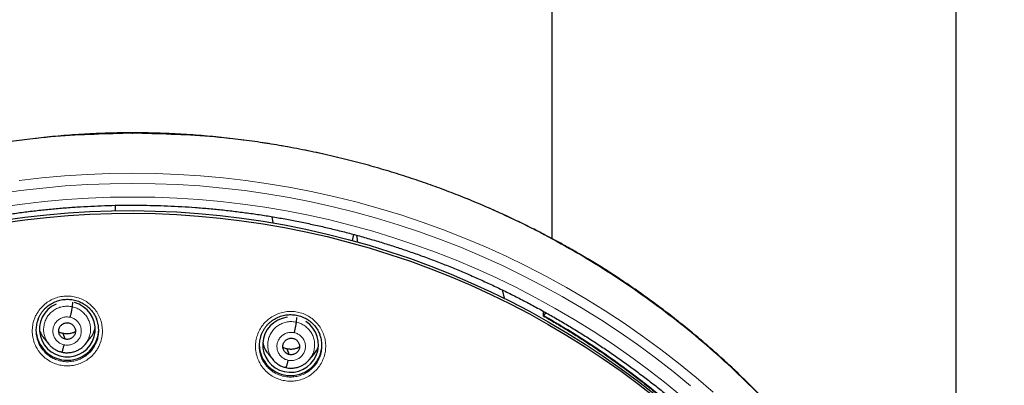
# Model space of a CAD drawing. Header units: millimetres. Extents: x 8 to 2230, y 12 to 2204.
# Tile 80 of 162: x 1071 to 1124, y 1907 to 1927. Entities that reach past the tile are written whole.
import ezdxf

# ---------------------------------------------------------------- set-up
doc = ezdxf.new("R2010")
doc.units = ezdxf.units.MM

msp = doc.modelspace()

# ---------------------------------------------------------------- linework, layer by layer
at = {"color": 7, "linetype": 'Continuous', "lineweight": 30}
for p, q in [((1099.48, 2044.663), (1099.48, 1915.244)), ((1121.38, 1889.705), (1121.38, 2044.663)), ((1075.84, 1917.041), (1075.838, 1916.749)), ((1088.689, 1915.137), (1088.765, 1915.463)), ((1096.787, 1912.473), (1096.899, 1912.015)), ((1073.515, 1911.553), (1073.537, 1911.8)), ((1099.009, 1911.187), (1099.068, 1911.287)), ((1099.009, 1911.187), (1099.012, 1911.073)), ((1099.045, 1911.082), (1099.182, 1911.223)), ((1085.651, 1910.719), (1085.673, 1910.968)), ((1073.126, 1909.803), (1073.009, 1910.111)), ((1072.001, 1909.82), (1072.246, 1909.526)), ((1072.238, 1909.536), (1072.254, 1909.52)), ((1072.256, 1909.522), (1072.25, 1909.53)), ((1074.207, 1909.521), (1074.451, 1909.814)), ((1072.946, 1909.101), (1072.942, 1909.099)), ((1084.137, 1908.983), (1084.382, 1908.69)), ((1085.262, 1908.969), (1085.145, 1909.276)), ((1086.344, 1908.689), (1086.588, 1908.982))]:
    msp.add_line(p, q, dxfattribs=at)
at = {"color": 252, "linetype": 'Continuous', "lineweight": 0}
for p, q in [((1072.269, 1909.505), (1072.256, 1909.522)), ((1072.942, 1909.099), (1072.797, 1909.147))]:
    msp.add_line(p, q, dxfattribs=at)
at = {"color": 252, "linetype": 'Continuous', "lineweight": 0, "flags": 128}
for points in [[(1070.642, 1918.383), (1071.864, 1918.525), (1073.089, 1918.635), (1074.316, 1918.714), (1075.545, 1918.762), (1076.776, 1918.778), (1078.006, 1918.762), (1079.235, 1918.714), (1080.462, 1918.635), (1081.687, 1918.525), (1082.909, 1918.383), (1084.126, 1918.21), (1085.339, 1918.005), (1086.545, 1917.77), (1087.745, 1917.503), (1088.938, 1917.206), (1090.122, 1916.878), (1091.296, 1916.52), (1092.461, 1916.132), (1093.615, 1915.714), (1094.758, 1915.266), (1095.888, 1914.79), (1097.005, 1914.284), (1098.109, 1913.75), (1099.197, 1913.188), (1100.271, 1912.598), (1101.328, 1911.98), (1102.368, 1911.336), (1103.391, 1910.665), (1104.396, 1909.968), (1105.382, 1909.246), (1106.348, 1908.498), (1107.293, 1907.726), (1108.218, 1906.93)], [(1076.776, 1918.228), (1075.558, 1918.213), (1074.341, 1918.166), (1073.125, 1918.088), (1071.912, 1917.978), (1070.703, 1917.838), (1069.497, 1917.666)], [(1106.992, 1907.286), (1106.055, 1908.05), (1105.099, 1908.79), (1104.123, 1909.506), (1103.128, 1910.196), (1102.116, 1910.86), (1101.085, 1911.498), (1100.039, 1912.11), (1098.976, 1912.694), (1097.898, 1913.25), (1096.806, 1913.779), (1095.699, 1914.28), (1094.58, 1914.752), (1093.449, 1915.195), (1092.306, 1915.609), (1091.153, 1915.993), (1089.99, 1916.348), (1088.817, 1916.672), (1087.637, 1916.966), (1086.449, 1917.23), (1085.254, 1917.464), (1084.054, 1917.666), (1082.848, 1917.838), (1081.639, 1917.978), (1080.426, 1918.088), (1079.211, 1918.166), (1077.993, 1918.213), (1076.776, 1918.228)], [(1069.613, 1916.937), (1070.799, 1917.106), (1071.99, 1917.245), (1073.183, 1917.352), (1074.379, 1917.429), (1075.577, 1917.475), (1076.776, 1917.491)], [(1076.776, 1917.491), (1077.974, 1917.475), (1079.172, 1917.429), (1080.368, 1917.352), (1081.561, 1917.245), (1082.752, 1917.106), (1083.938, 1916.937), (1085.119, 1916.738), (1086.295, 1916.509), (1087.464, 1916.249), (1088.626, 1915.959), (1089.779, 1915.64), (1090.924, 1915.291), (1092.059, 1914.913), (1093.183, 1914.506), (1094.297, 1914.07), (1095.398, 1913.605), (1096.487, 1913.113), (1097.562, 1912.592), (1098.622, 1912.044), (1099.668, 1911.469), (1100.698, 1910.868), (1101.712, 1910.24), (1102.709, 1909.586), (1103.687, 1908.907), (1104.648, 1908.203), (1105.589, 1907.475), (1106.511, 1906.723)]]:
    msp.add_lwpolyline(points, dxfattribs=at)
at = {"color": 7, "linetype": 'Continuous', "lineweight": 30, "flags": 128}
for points in [[(1069.772, 1916.242), (1070.939, 1916.403), (1072.109, 1916.534), (1073.283, 1916.634), (1074.459, 1916.705), (1075.636, 1916.745), (1076.814, 1916.755), (1077.992, 1916.735), (1079.169, 1916.685), (1080.344, 1916.604), (1081.517, 1916.493), (1082.686, 1916.352), (1083.851, 1916.181), (1085.011, 1915.981), (1086.166, 1915.75), (1087.313, 1915.49), (1088.454, 1915.2), (1089.586, 1914.882), (1090.71, 1914.534), (1091.824, 1914.157), (1092.927, 1913.752), (1094.02, 1913.319), (1095.1, 1912.858), (1096.168, 1912.369), (1097.222, 1911.853), (1098.262, 1911.311), (1099.287, 1910.741), (1100.297, 1910.145), (1101.291, 1909.524), (1102.267, 1908.877), (1103.227, 1908.206), (1104.167, 1907.51), (1105.089, 1906.79)], [(1069.772, 1916.099), (1070.939, 1916.26), (1072.109, 1916.391), (1073.283, 1916.491), (1074.459, 1916.562), (1075.636, 1916.602), (1076.814, 1916.612), (1077.992, 1916.592), (1079.169, 1916.542), (1080.344, 1916.461), (1081.517, 1916.35), (1082.686, 1916.209), (1083.851, 1916.038), (1085.011, 1915.838), (1086.166, 1915.607), (1087.313, 1915.347), (1088.454, 1915.057), (1089.586, 1914.739), (1090.71, 1914.391), (1091.824, 1914.014), (1092.927, 1913.609), (1094.02, 1913.176), (1095.1, 1912.715), (1096.168, 1912.226), (1097.222, 1911.71), (1098.262, 1911.167), (1099.287, 1910.598), (1100.297, 1910.002), (1101.291, 1909.381), (1102.267, 1908.734), (1103.227, 1908.063), (1104.167, 1907.367), (1105.089, 1906.647)], [(1084.325, 1916.427), (1084.351, 1916.23), (1084.368, 1916.095)], [(1088.9, 1915.426), (1088.93, 1915.192), (1088.946, 1915.065)], [(1099.012, 1911.073), (1099.013, 1911.068), (1099.014, 1911.065), (1099.017, 1911.064), (1099.021, 1911.064), (1099.025, 1911.066), (1099.031, 1911.07), (1099.037, 1911.075), (1099.045, 1911.082)]]:
    msp.add_lwpolyline(points, dxfattribs=at)
at = {"color": 252, "linetype": 'Continuous', "lineweight": 0}
msp.add_arc((1077.108, 1872.357), 44.507, 48.0739, 60.4695, dxfattribs=at)
at = {"color": 7, "linetype": 'Continuous', "lineweight": 30}
for centre, start, end in [((1073.242, 1910.362), 181.6929, 359.1555), ((1085.33, 1909.532), 180.8376, 359.1624)]:
    msp.add_arc(centre, 1.7, start, end, dxfattribs=at)
for centre, major_axis, ratio, start_param, end_param in [((1073.242, 1910.334), (1.508, -0.09), 0.988953, 2.047916, 4.859446), ((1073.242, 1910.334), (1.508, -0.09), 0.988953, 4.859446, 7.658729), ((1085.329, 1909.504), (1.496, 0.21), 0.987919, 1.552968, 4.34608), ((1085.329, 1909.504), (1.496, 0.21), 0.987919, 4.34608, 7.137947)]:
    msp.add_ellipse(centre, major_axis=major_axis, ratio=ratio, start_param=start_param, end_param=end_param, dxfattribs=at)
at = {"color": 252, "linetype": 'Continuous', "lineweight": 0}
for points, knots in [([(1076.776, 1920.944), (1075.384, 1920.909), (1072.6, 1920.839), (1068.457, 1920.275), (1064.38, 1919.38), (1060.399, 1918.128), (1056.547, 1916.537), (1052.853, 1914.618), (1049.346, 1912.385), (1046.054, 1909.857), (1043.003, 1907.054), (1040.216, 1903.996), (1037.715, 1900.709), (1035.521, 1897.217), (1033.649, 1893.549), (1032.114, 1889.732), (1030.931, 1885.798), (1030.102, 1881.776), (1029.653, 1877.699), (1029.535, 1873.988), (1029.732, 1871.656), (1029.813, 1870.686)], [0, 0, 0, 0, 0.0534409, 0.1068817, 0.1603226, 0.2137634, 0.2672043, 0.3206451, 0.374086, 0.4275268, 0.4809677, 0.5344086, 0.5878494, 0.6412903, 0.6947311, 0.748172, 0.8016128, 0.8550537, 0.9084945, 0.9619354, 1, 1, 1, 1]), ([(1076.776, 1920.907), (1076.776, 1920.92), (1076.776, 1920.953), (1076.776, 1920.971), (1076.776, 1920.952), (1076.776, 1920.942)], [0, 0, 0, 0, 0.25292, 0.619287, 1, 1, 1, 1]), ([(1076.776, 1920.944), (1078.167, 1920.909), (1080.951, 1920.839), (1085.094, 1920.275), (1089.171, 1919.38), (1093.152, 1918.128), (1097.004, 1916.537), (1100.698, 1914.618), (1104.205, 1912.385), (1107.497, 1909.857), (1110.548, 1907.054), (1113.335, 1903.996), (1115.836, 1900.709), (1118.03, 1897.217), (1119.902, 1893.549), (1121.437, 1889.732), (1122.62, 1885.798), (1123.449, 1881.776), (1123.898, 1877.699), (1124.016, 1873.987), (1123.819, 1871.655), (1123.738, 1870.684)], [0, 0, 0, 0, 0.05344, 0.106879, 0.160319, 0.213759, 0.267199, 0.320638, 0.374078, 0.427518, 0.480957, 0.534397, 0.587837, 0.641277, 0.694716, 0.748156, 0.801596, 0.855035, 0.908475, 0.961915, 1, 1, 1, 1]), ([(1071.639, 1909.233), (1071.595, 1909.309), (1071.497, 1909.476), (1071.397, 1909.761), (1071.339, 1910.075), (1071.338, 1910.395), (1071.383, 1910.676), (1071.458, 1910.913), (1071.545, 1911.108), (1071.67, 1911.322), (1071.848, 1911.545), (1072.087, 1911.759), (1072.36, 1911.93), (1072.656, 1912.053), (1072.97, 1912.124), (1073.291, 1912.143), (1073.61, 1912.107), (1073.919, 1912.019), (1074.208, 1911.881), (1074.438, 1911.72), (1074.612, 1911.557), (1074.77, 1911.377), (1074.923, 1911.142), (1075.052, 1910.849), (1075.127, 1910.538), (1075.151, 1910.219), (1075.119, 1909.901), (1075.043, 1909.626), (1074.944, 1909.398), (1074.837, 1909.214), (1074.689, 1909.013), (1074.489, 1908.811), (1074.228, 1908.623), (1073.94, 1908.482), (1073.632, 1908.39), (1073.312, 1908.352), (1072.992, 1908.367), (1072.678, 1908.436), (1072.38, 1908.555), (1072.107, 1908.723), (1071.899, 1908.905), (1071.745, 1909.078), (1071.675, 1909.181), (1071.639, 1909.233)], [0, 0, 0, 0, 0.022152, 0.049031, 0.07591, 0.10282, 0.129729, 0.147663, 0.165653, 0.183587, 0.21047, 0.237352, 0.26419, 0.291027, 0.317822, 0.344617, 0.37139, 0.398163, 0.424946, 0.451729, 0.468415, 0.485101, 0.511999, 0.538898, 0.565796, 0.592694, 0.619608, 0.646521, 0.66445, 0.682437, 0.700366, 0.727236, 0.754106, 0.780929, 0.807751, 0.834536, 0.861321, 0.888094, 0.914867, 0.941659, 0.968451, 0.984225, 1, 1, 1, 1]), ([(1072.25, 1909.53), (1072.215, 1909.572), (1072.126, 1909.678), (1072.031, 1909.879), (1071.965, 1910.117), (1071.95, 1910.365), (1071.983, 1910.611), (1072.062, 1910.847), (1072.185, 1911.063), (1072.35, 1911.25), (1072.549, 1911.402), (1072.774, 1911.512), (1073.016, 1911.576), (1073.268, 1911.597), (1073.432, 1911.568), (1073.515, 1911.553)], [0, 0, 0, 0, 0.052511, 0.131484, 0.210392, 0.289259, 0.368229, 0.447198, 0.526061, 0.604967, 0.683941, 0.762924, 0.841936, 0.920915, 1, 1, 1, 1]), ([(1073.515, 1911.553), (1073.595, 1911.531), (1073.756, 1911.485), (1073.972, 1911.357), (1074.161, 1911.194), (1074.315, 1910.997), (1074.426, 1910.775), (1074.491, 1910.535), (1074.506, 1910.287), (1074.474, 1910.041), (1074.392, 1909.807), (1074.303, 1909.635), (1074.229, 1909.554), (1074.211, 1909.534)], [0, 0, 0, 0, 0.097, 0.193865, 0.290773, 0.387647, 0.484508, 0.581289, 0.67802, 0.774877, 0.871732, 0.968458, 1, 1, 1, 1]), ([(1083.728, 1908.402), (1083.684, 1908.476), (1083.587, 1908.642), (1083.488, 1908.925), (1083.43, 1909.239), (1083.429, 1909.558), (1083.48, 1909.874), (1083.585, 1910.177), (1083.722, 1910.427), (1083.871, 1910.626), (1084.018, 1910.782), (1084.208, 1910.944), (1084.451, 1911.096), (1084.748, 1911.22), (1085.062, 1911.292), (1085.383, 1911.312), (1085.702, 1911.277), (1086.011, 1911.191), (1086.301, 1911.053), (1086.53, 1910.893), (1086.705, 1910.731), (1086.862, 1910.551), (1087.015, 1910.317), (1087.143, 1910.025), (1087.219, 1909.714), (1087.242, 1909.396), (1087.21, 1909.078), (1087.125, 1908.769), (1086.989, 1908.479), (1086.826, 1908.244), (1086.656, 1908.061), (1086.494, 1907.922), (1086.288, 1907.781), (1086.031, 1907.655), (1085.722, 1907.562), (1085.403, 1907.523), (1085.082, 1907.537), (1084.768, 1907.605), (1084.47, 1907.723), (1084.197, 1907.89), (1083.988, 1908.072), (1083.834, 1908.246), (1083.763, 1908.35), (1083.728, 1908.402)], [0, 0, 0, 0, 0.0217893, 0.0486255, 0.075462, 0.1023438, 0.1292257, 0.1561363, 0.1830468, 0.2009795, 0.2189695, 0.2369021, 0.2637822, 0.2906621, 0.3174963, 0.3443303, 0.3711226, 0.3979149, 0.4246879, 0.451461, 0.4681145, 0.4847681, 0.5116327, 0.5384975, 0.5653605, 0.5922237, 0.6191171, 0.6460105, 0.6729244, 0.6998382, 0.7177665, 0.735752, 0.7536802, 0.7805468, 0.8074132, 0.8342329, 0.8610524, 0.8878357, 0.914619, 0.9413922, 0.9681656, 0.9840828, 1, 1, 1, 1]), ([(1073.055, 1909.497), (1072.99, 1909.517), (1072.861, 1909.557), (1072.696, 1909.678), (1072.566, 1909.833), (1072.482, 1910.016), (1072.448, 1910.215), (1072.467, 1910.416), (1072.539, 1910.604), (1072.657, 1910.769), (1072.814, 1910.897), (1073, 1910.98), (1073.201, 1911.016), (1073.335, 1910.996), (1073.402, 1910.986)], [0, 0, 0, 0, 0.083336, 0.166669, 0.250003, 0.333337, 0.416668, 0.499999, 0.583332, 0.66666, 0.749995, 0.83333, 0.916665, 1, 1, 1, 1]), ([(1073.402, 1910.986), (1073.466, 1910.966), (1073.595, 1910.926), (1073.761, 1910.806), (1073.89, 1910.651), (1073.975, 1910.467), (1074.008, 1910.268), (1073.989, 1910.067), (1073.918, 1909.879), (1073.799, 1909.715), (1073.642, 1909.586), (1073.457, 1909.503), (1073.255, 1909.467), (1073.121, 1909.487), (1073.055, 1909.497)], [0, 0, 0, 0, 0.083333, 0.166663, 0.249998, 0.333333, 0.416668, 0.499998, 0.58333, 0.666662, 0.749996, 0.83333, 0.916664, 1, 1, 1, 1]), ([(1084.392, 1908.686), (1084.354, 1908.73), (1084.264, 1908.838), (1084.167, 1909.042), (1084.101, 1909.28), (1084.086, 1909.528), (1084.12, 1909.774), (1084.199, 1910.01), (1084.322, 1910.226), (1084.487, 1910.414), (1084.685, 1910.566), (1084.91, 1910.676), (1085.153, 1910.741), (1085.404, 1910.762), (1085.569, 1910.734), (1085.651, 1910.719)], [0, 0, 0, 0, 0.055354, 0.13409, 0.212761, 0.29139, 0.370122, 0.448854, 0.527482, 0.606153, 0.684889, 0.763636, 0.842411, 0.921151, 1, 1, 1, 1]), ([(1085.651, 1910.719), (1085.731, 1910.697), (1085.892, 1910.651), (1086.109, 1910.524), (1086.298, 1910.361), (1086.451, 1910.165), (1086.563, 1909.943), (1086.628, 1909.703), (1086.642, 1909.456), (1086.61, 1909.209), (1086.529, 1908.975), (1086.439, 1908.802), (1086.364, 1908.72), (1086.345, 1908.7)], [0, 0, 0, 0, 0.096892, 0.193651, 0.290452, 0.38722, 0.483974, 0.580647, 0.677269, 0.774018, 0.870767, 0.967389, 1, 1, 1, 1]), ([(1085.191, 1908.663), (1085.126, 1908.683), (1084.997, 1908.722), (1084.832, 1908.842), (1084.702, 1908.997), (1084.618, 1909.18), (1084.584, 1909.379), (1084.604, 1909.58), (1084.675, 1909.769), (1084.793, 1909.933), (1084.951, 1910.062), (1085.136, 1910.145), (1085.338, 1910.181), (1085.471, 1910.161), (1085.538, 1910.151)], [0, 0, 0, 0, 0.0833353, 0.1666689, 0.2500017, 0.3333345, 0.4166649, 0.4999988, 0.5833297, 0.6666602, 0.7499949, 0.8333296, 0.9166647, 1, 1, 1, 1]), ([(1085.538, 1910.151), (1085.603, 1910.132), (1085.732, 1910.092), (1085.897, 1909.972), (1086.027, 1909.818), (1086.111, 1909.634), (1086.145, 1909.435), (1086.125, 1909.235), (1086.054, 1909.046), (1085.936, 1908.881), (1085.778, 1908.753), (1085.593, 1908.67), (1085.391, 1908.633), (1085.258, 1908.653), (1085.191, 1908.663)], [0, 0, 0, 0, 0.083335, 0.166671, 0.250005, 0.333339, 0.416671, 0.500003, 0.583331, 0.666664, 0.749998, 0.833331, 0.916665, 1, 1, 1, 1]), ([(1071.655, 1909.686), (1071.668, 1909.647), (1071.705, 1909.534), (1071.768, 1909.432), (1071.809, 1909.365)], [0, 0, 0, 0, 0.340056, 1, 1, 1, 1]), ([(1071.809, 1909.365), (1071.841, 1909.319), (1071.904, 1909.227), (1072.041, 1909.071), (1072.227, 1908.909), (1072.472, 1908.758), (1072.738, 1908.651), (1073.019, 1908.59), (1073.306, 1908.576), (1073.591, 1908.61), (1073.867, 1908.692), (1074.125, 1908.818), (1074.358, 1908.987), (1074.559, 1909.191), (1074.721, 1909.418), (1074.792, 1909.584), (1074.826, 1909.663)], [0, 0, 0, 0, 0.0449857, 0.0899713, 0.1663743, 0.2427764, 0.3191021, 0.3954271, 0.4717892, 0.5481512, 0.6246231, 0.7010954, 0.7777095, 0.8543244, 0.9310505, 1, 1, 1, 1]), ([(1083.743, 1908.848), (1083.756, 1908.811), (1083.792, 1908.7), (1083.854, 1908.6), (1083.894, 1908.534)], [0, 0, 0, 0, 0.338938, 1, 1, 1, 1]), ([(1083.894, 1908.534), (1083.926, 1908.488), (1083.989, 1908.394), (1084.126, 1908.24), (1084.312, 1908.077), (1084.556, 1907.928), (1084.823, 1907.821), (1085.103, 1907.76), (1085.391, 1907.747), (1085.676, 1907.782), (1085.953, 1907.865), (1086.21, 1907.991), (1086.445, 1908.161), (1086.645, 1908.366), (1086.807, 1908.593), (1086.879, 1908.759), (1086.913, 1908.839)], [0, 0, 0, 0, 0.045112, 0.090677, 0.165845, 0.243189, 0.318378, 0.39575, 0.47104, 0.548522, 0.623951, 0.701577, 0.777121, 0.854864, 0.930449, 1, 1, 1, 1])]:
    msp.add_open_spline(points, degree=3, knots=knots, dxfattribs=at)
at = {"color": 7, "linetype": 'Continuous', "lineweight": 30}
for points, knots in [([(1076.776, 1920.958), (1076.605, 1920.959), (1076, 1920.963), (1074.969, 1920.931), (1073.693, 1920.865), (1072.443, 1920.764), (1071.228, 1920.635), (1070.048, 1920.479), (1068.903, 1920.299), (1067.786, 1920.097), (1066.631, 1919.86), (1065.442, 1919.587), (1064.226, 1919.273), (1063.051, 1918.938), (1061.919, 1918.585), (1060.828, 1918.216), (1059.748, 1917.823), (1058.682, 1917.407), (1057.634, 1916.968), (1056.633, 1916.522), (1055.679, 1916.071), (1054.772, 1915.618), (1053.911, 1915.164), (1053.069, 1914.699), (1052.248, 1914.224), (1051.452, 1913.74), (1050.705, 1913.266), (1050.007, 1912.804), (1049.264, 1912.293), (1048.476, 1911.726), (1047.64, 1911.096), (1046.843, 1910.467), (1046.084, 1909.84), (1045.366, 1909.221), (1044.686, 1908.611), (1044.043, 1908.012), (1043.433, 1907.421), (1042.85, 1906.836), (1042.294, 1906.258), (1041.764, 1905.689), (1041.255, 1905.124), (1040.754, 1904.549), (1040.248, 1903.947), (1039.733, 1903.313), (1039.21, 1902.645), (1038.681, 1901.942), (1038.148, 1901.204), (1037.612, 1900.429), (1037.074, 1899.617), (1036.539, 1898.773), (1036.01, 1897.895), (1035.488, 1896.983), (1034.971, 1896.033), (1034.429, 1894.979), (1033.872, 1893.821), (1033.311, 1892.564), (1032.784, 1891.283), (1032.293, 1889.981), (1031.839, 1888.66), (1031.414, 1887.29), (1031.023, 1885.87), (1030.671, 1884.402), (1030.367, 1882.918), (1030.154, 1881.657), (1030.008, 1880.628), (1029.91, 1879.834), (1029.827, 1879.037), (1029.758, 1878.237), (1029.703, 1877.439), (1029.664, 1876.658), (1029.638, 1875.904), (1029.625, 1875.187), (1029.622, 1874.508), (1029.629, 1873.867), (1029.643, 1873.262), (1029.664, 1872.666), (1029.693, 1872.081), (1029.728, 1871.514), (1029.766, 1870.999), (1029.794, 1870.673), (1029.808, 1870.518)], [0, 0, 0, 0, 0.006544, 0.023188, 0.039523, 0.055546, 0.071256, 0.086381, 0.101201, 0.115716, 0.129924, 0.146436, 0.162509, 0.178141, 0.193331, 0.208079, 0.222382, 0.237481, 0.252054, 0.266105, 0.279635, 0.292647, 0.305143, 0.317126, 0.329717, 0.341695, 0.353066, 0.363834, 0.374004, 0.387878, 0.401352, 0.414431, 0.427118, 0.439415, 0.451115, 0.462443, 0.473398, 0.483983, 0.494402, 0.504436, 0.514088, 0.523822, 0.533964, 0.544517, 0.555482, 0.566837, 0.578605, 0.59079, 0.603391, 0.616412, 0.629609, 0.643212, 0.657223, 0.67164, 0.689316, 0.707215, 0.725199, 0.743263, 0.761405, 0.77962, 0.799171, 0.818799, 0.838501, 0.858276, 0.868662, 0.879068, 0.889493, 0.899937, 0.9104, 0.920692, 0.930493, 0.939797, 0.948606, 0.95692, 0.964741, 0.97207, 0.980075, 0.987398, 0.994039, 1, 1, 1, 1]), ([(1123.743, 1870.518), (1123.756, 1870.661), (1123.782, 1870.96), (1123.817, 1871.431), (1123.85, 1871.948), (1123.88, 1872.508), (1123.904, 1873.114), (1123.921, 1873.764), (1123.929, 1874.438), (1123.927, 1875.133), (1123.915, 1875.847), (1123.89, 1876.598), (1123.851, 1877.378), (1123.798, 1878.175), (1123.712, 1879.183), (1123.578, 1880.396), (1123.376, 1881.807), (1123.128, 1883.207), (1122.836, 1884.593), (1122.502, 1885.965), (1122.118, 1887.352), (1121.683, 1888.752), (1121.193, 1890.162), (1120.662, 1891.55), (1120.129, 1892.818), (1119.609, 1893.967), (1119.114, 1894.992), (1118.607, 1895.983), (1118.087, 1896.941), (1117.558, 1897.866), (1117.021, 1898.758), (1116.482, 1899.61), (1115.943, 1900.424), (1115.405, 1901.201), (1114.871, 1901.94), (1114.342, 1902.644), (1113.82, 1903.312), (1113.305, 1903.945), (1112.8, 1904.545), (1112.3, 1905.119), (1111.796, 1905.679), (1111.274, 1906.24), (1110.727, 1906.81), (1110.149, 1907.391), (1109.536, 1907.986), (1108.886, 1908.593), (1108.197, 1909.211), (1107.473, 1909.835), (1106.713, 1910.463), (1105.914, 1911.094), (1105.077, 1911.725), (1104.307, 1912.278), (1103.607, 1912.761), (1102.979, 1913.179), (1102.31, 1913.607), (1101.601, 1914.045), (1100.849, 1914.489), (1100.054, 1914.938), (1099.24, 1915.378), (1098.408, 1915.805), (1097.561, 1916.22), (1096.674, 1916.633), (1095.748, 1917.04), (1094.781, 1917.442), (1093.789, 1917.828), (1092.773, 1918.198), (1091.734, 1918.551), (1090.657, 1918.89), (1089.543, 1919.213), (1088.39, 1919.516), (1087.199, 1919.799), (1085.971, 1920.058), (1084.75, 1920.283), (1083.54, 1920.474), (1082.343, 1920.633), (1081.119, 1920.763), (1079.866, 1920.865), (1078.587, 1920.931), (1077.554, 1920.963), (1076.947, 1920.959), (1076.776, 1920.958)], [0, 0, 0, 0, 0.005494, 0.011571, 0.018232, 0.025477, 0.033308, 0.041725, 0.050729, 0.059499, 0.068765, 0.078526, 0.088784, 0.099248, 0.109693, 0.128299, 0.146842, 0.165323, 0.183741, 0.202094, 0.22038, 0.23985, 0.259237, 0.278535, 0.297739, 0.31276, 0.327599, 0.342038, 0.35607, 0.369968, 0.383443, 0.396496, 0.409128, 0.421342, 0.433138, 0.444517, 0.455459, 0.465991, 0.476113, 0.485829, 0.495456, 0.505282, 0.515477, 0.526042, 0.536979, 0.548521, 0.560452, 0.572772, 0.585484, 0.598589, 0.612092, 0.625996, 0.635216, 0.644931, 0.655143, 0.665856, 0.677074, 0.688802, 0.701041, 0.712712, 0.724817, 0.737359, 0.750338, 0.763757, 0.777618, 0.791262, 0.80531, 0.819761, 0.834616, 0.849872, 0.865529, 0.881585, 0.898037, 0.913147, 0.928574, 0.944316, 0.960371, 0.976739, 0.993419, 1, 1, 1, 1]), ([(1031.918, 1878.468), (1031.934, 1878.584), (1031.981, 1878.945), (1032.074, 1879.549), (1032.197, 1880.278), (1032.333, 1881.005), (1032.481, 1881.73), (1032.641, 1882.452), (1032.814, 1883.171), (1032.998, 1883.888), (1033.195, 1884.602), (1033.404, 1885.312), (1033.625, 1886.018), (1033.858, 1886.721), (1034.102, 1887.421), (1034.359, 1888.115), (1034.627, 1888.806), (1034.907, 1889.492), (1035.199, 1890.174), (1035.502, 1890.851), (1035.816, 1891.522), (1036.142, 1892.189), (1036.479, 1892.85), (1036.827, 1893.505), (1037.187, 1894.155), (1037.557, 1894.798), (1037.938, 1895.436), (1038.33, 1896.067), (1038.733, 1896.692), (1039.146, 1897.31), (1039.569, 1897.921), (1040.003, 1898.525), (1040.447, 1899.122), (1040.901, 1899.712), (1041.365, 1900.294), (1041.839, 1900.869), (1042.323, 1901.435), (1042.816, 1901.994), (1043.318, 1902.545), (1043.83, 1903.087), (1044.351, 1903.621), (1044.88, 1904.146), (1045.419, 1904.663), (1045.966, 1905.171), (1046.522, 1905.669), (1047.087, 1906.159), (1047.659, 1906.639), (1048.24, 1907.11), (1048.828, 1907.571), (1049.424, 1908.023), (1050.028, 1908.465), (1050.639, 1908.897), (1051.257, 1909.319), (1051.883, 1909.73), (1052.515, 1910.132), (1053.154, 1910.523), (1053.8, 1910.903), (1054.452, 1911.273), (1055.11, 1911.633), (1055.774, 1911.981), (1056.444, 1912.319), (1057.12, 1912.645), (1057.801, 1912.961), (1058.487, 1913.265), (1059.179, 1913.558), (1059.875, 1913.84), (1060.576, 1914.11), (1061.281, 1914.369), (1061.991, 1914.616), (1062.705, 1914.852), (1063.423, 1915.076), (1064.144, 1915.288), (1064.869, 1915.489), (1065.597, 1915.677), (1066.328, 1915.854), (1067.062, 1916.018), (1067.799, 1916.171), (1068.539, 1916.312), (1069.28, 1916.44), (1070.024, 1916.556), (1070.77, 1916.661), (1071.517, 1916.753), (1072.266, 1916.832), (1073.016, 1916.9), (1073.766, 1916.955), (1074.518, 1916.998), (1075.271, 1917.029), (1076.023, 1917.048), (1076.525, 1917.05), (1076.776, 1917.051)], [0, 0, 0, 0, 0.005519, 0.017085, 0.028651, 0.040217, 0.051783, 0.063348, 0.074914, 0.08648, 0.098046, 0.109611, 0.121177, 0.132742, 0.144308, 0.155873, 0.167439, 0.179004, 0.19057, 0.202135, 0.2137, 0.225265, 0.236831, 0.248396, 0.259961, 0.271526, 0.283091, 0.294656, 0.306221, 0.317785, 0.32935, 0.340915, 0.352479, 0.364044, 0.375609, 0.387173, 0.398737, 0.410302, 0.421866, 0.43343, 0.444994, 0.456558, 0.468122, 0.479686, 0.49125, 0.502814, 0.514378, 0.525942, 0.537505, 0.549069, 0.560633, 0.572196, 0.58376, 0.595323, 0.606886, 0.61845, 0.630013, 0.641576, 0.653139, 0.664703, 0.676266, 0.687829, 0.699392, 0.710955, 0.722517, 0.73408, 0.745643, 0.757206, 0.768769, 0.780331, 0.791894, 0.803457, 0.815019, 0.826582, 0.838144, 0.849707, 0.861269, 0.872832, 0.884394, 0.895957, 0.907519, 0.919082, 0.930644, 0.942206, 0.953769, 0.965331, 0.976893, 0.988456, 1, 1, 1, 1]), ([(1076.776, 1917.051), (1076.907, 1917.051), (1077.289, 1917.05), (1077.923, 1917.039), (1078.675, 1917.014), (1079.428, 1916.977), (1080.179, 1916.928), (1080.929, 1916.866), (1081.679, 1916.792), (1082.427, 1916.706), (1083.173, 1916.607), (1083.918, 1916.497), (1084.66, 1916.374), (1085.401, 1916.239), (1086.139, 1916.092), (1086.874, 1915.933), (1087.607, 1915.763), (1088.337, 1915.58), (1089.063, 1915.385), (1089.786, 1915.178), (1090.506, 1914.96), (1091.222, 1914.73), (1091.933, 1914.488), (1092.641, 1914.235), (1093.344, 1913.97), (1094.042, 1913.693), (1094.736, 1913.406), (1095.425, 1913.107), (1096.108, 1912.797), (1096.786, 1912.475), (1097.459, 1912.143), (1098.126, 1911.8), (1098.787, 1911.445), (1099.442, 1911.081), (1100.091, 1910.705), (1100.733, 1910.319), (1101.368, 1909.922), (1101.997, 1909.516), (1102.619, 1909.099), (1103.234, 1908.671), (1103.841, 1908.234), (1104.441, 1907.787), (1105.033, 1907.331), (1105.617, 1906.864), (1106.193, 1906.388), (1106.762, 1905.903), (1107.321, 1905.409), (1107.873, 1904.905), (1108.416, 1904.393), (1108.95, 1903.872), (1109.475, 1903.342), (1109.991, 1902.804), (1110.498, 1902.257), (1110.995, 1901.702), (1111.483, 1901.139), (1111.962, 1900.568), (1112.43, 1899.99), (1112.889, 1899.404), (1113.338, 1898.81), (1113.777, 1898.209), (1114.205, 1897.601), (1114.623, 1896.987), (1115.031, 1896.365), (1115.428, 1895.737), (1115.814, 1895.102), (1116.19, 1894.462), (1116.554, 1893.815), (1116.908, 1893.162), (1117.25, 1892.504), (1117.581, 1891.84), (1117.901, 1891.171), (1118.21, 1890.496), (1118.507, 1889.817), (1118.792, 1889.133), (1119.066, 1888.445), (1119.328, 1887.752), (1119.578, 1887.055), (1119.817, 1886.353), (1120.044, 1885.648), (1120.258, 1884.94), (1120.461, 1884.228), (1120.651, 1883.513), (1120.829, 1882.795), (1120.995, 1882.074), (1121.149, 1881.35), (1121.291, 1880.624), (1121.42, 1879.896), (1121.536, 1879.166), (1121.618, 1878.604), (1121.658, 1878.286), (1121.667, 1878.212)], [0, 0, 0, 0, 0.006029, 0.017545, 0.029061, 0.040577, 0.052093, 0.063608, 0.075124, 0.08664, 0.098156, 0.109672, 0.121188, 0.132704, 0.14422, 0.155736, 0.167252, 0.178768, 0.190284, 0.2018, 0.213316, 0.224832, 0.236348, 0.247864, 0.25938, 0.270897, 0.282413, 0.293929, 0.305445, 0.316962, 0.328478, 0.339995, 0.351511, 0.363028, 0.374544, 0.386061, 0.397578, 0.409094, 0.420611, 0.432128, 0.443645, 0.455162, 0.466679, 0.478196, 0.489713, 0.50123, 0.512747, 0.524265, 0.535782, 0.547299, 0.558817, 0.570334, 0.581852, 0.593369, 0.604887, 0.616405, 0.627923, 0.63944, 0.650958, 0.662476, 0.673994, 0.685512, 0.697031, 0.708549, 0.720067, 0.731585, 0.743104, 0.754622, 0.766141, 0.777659, 0.789178, 0.800696, 0.812215, 0.823734, 0.835253, 0.846772, 0.85829, 0.869809, 0.881328, 0.892847, 0.904366, 0.915885, 0.927405, 0.938924, 0.950443, 0.961962, 0.973481, 0.985001, 0.99652, 1, 1, 1, 1]), ([(1071.657, 1910.876), (1071.662, 1910.889), (1071.683, 1910.947), (1071.731, 1911.047), (1071.804, 1911.175), (1071.887, 1911.295), (1071.98, 1911.407), (1072.08, 1911.509), (1072.19, 1911.601), (1072.307, 1911.684), (1072.432, 1911.758), (1072.564, 1911.821), (1072.702, 1911.874), (1072.843, 1911.914), (1072.988, 1911.943), (1073.133, 1911.959), (1073.278, 1911.962), (1073.422, 1911.952), (1073.564, 1911.931), (1073.705, 1911.897), (1073.844, 1911.851), (1073.979, 1911.794), (1074.108, 1911.725), (1074.231, 1911.646), (1074.347, 1911.557), (1074.454, 1911.458), (1074.551, 1911.352), (1074.638, 1911.238), (1074.715, 1911.116), (1074.781, 1910.992), (1074.815, 1910.908), (1074.831, 1910.868)], [0, 0, 0, 0, 0.009671, 0.04584, 0.081998, 0.117914, 0.153426, 0.188435, 0.223178, 0.258252, 0.293717, 0.329474, 0.365399, 0.401348, 0.437159, 0.47273, 0.507994, 0.542888, 0.577883, 0.613179, 0.648726, 0.68445, 0.72026, 0.756035, 0.791678, 0.827125, 0.862295, 0.897378, 0.932773, 0.968427, 1, 1, 1, 1]), ([(1073.402, 1910.986), (1073.409, 1911.015), (1073.422, 1911.075), (1073.442, 1911.164), (1073.46, 1911.25), (1073.477, 1911.331), (1073.491, 1911.405), (1073.502, 1911.468), (1073.511, 1911.52), (1073.513, 1911.542), (1073.515, 1911.553)], [0, 0, 0, 0, 0.123994, 0.24834, 0.373568, 0.499461, 0.625433, 0.750886, 0.87558, 1, 1, 1, 1]), ([(1083.744, 1910.038), (1083.749, 1910.051), (1083.77, 1910.111), (1083.82, 1910.213), (1083.892, 1910.341), (1083.976, 1910.461), (1084.068, 1910.573), (1084.169, 1910.675), (1084.278, 1910.768), (1084.396, 1910.851), (1084.521, 1910.925), (1084.653, 1910.989), (1084.791, 1911.042), (1084.933, 1911.083), (1085.077, 1911.112), (1085.222, 1911.128), (1085.367, 1911.132), (1085.511, 1911.123), (1085.653, 1911.101), (1085.794, 1911.068), (1085.933, 1911.023), (1086.068, 1910.966), (1086.197, 1910.898), (1086.32, 1910.819), (1086.436, 1910.73), (1086.542, 1910.632), (1086.639, 1910.526), (1086.726, 1910.412), (1086.803, 1910.29), (1086.868, 1910.169), (1086.901, 1910.085), (1086.917, 1910.047)], [0, 0, 0, 0, 0.010597, 0.046779, 0.082957, 0.118896, 0.154435, 0.189474, 0.224247, 0.259351, 0.294844, 0.330623, 0.366567, 0.402532, 0.438357, 0.47394, 0.509218, 0.544123, 0.579118, 0.614413, 0.649956, 0.685673, 0.721473, 0.757232, 0.792856, 0.828281, 0.863428, 0.898484, 0.933855, 0.969491, 1, 1, 1, 1]), ([(1071.659, 1910.877), (1071.635, 1910.815), (1071.578, 1910.663), (1071.54, 1910.406), (1071.542, 1910.12), (1071.581, 1909.876), (1071.635, 1909.737), (1071.655, 1909.686)], [0, 0, 0, 0, 0.16469, 0.398436, 0.632183, 0.865666, 1, 1, 1, 1]), ([(1073.126, 1909.803), (1073.097, 1909.812), (1073.04, 1909.828), (1072.964, 1909.875), (1072.897, 1909.934), (1072.843, 1910.004), (1072.802, 1910.083), (1072.778, 1910.168), (1072.772, 1910.256), (1072.784, 1910.343), (1072.812, 1910.427), (1072.856, 1910.503), (1072.916, 1910.569), (1072.987, 1910.622), (1073.067, 1910.662), (1073.153, 1910.686), (1073.243, 1910.695), (1073.301, 1910.685), (1073.33, 1910.68)], [0, 0, 0, 0, 0.062617, 0.125093, 0.187747, 0.25048, 0.31305, 0.375347, 0.437612, 0.500009, 0.562403, 0.624661, 0.686953, 0.74952, 0.812254, 0.87491, 0.937385, 1, 1, 1, 1]), ([(1073.33, 1910.68), (1073.359, 1910.671), (1073.416, 1910.655), (1073.493, 1910.608), (1073.559, 1910.549), (1073.614, 1910.479), (1073.654, 1910.4), (1073.678, 1910.315), (1073.684, 1910.227), (1073.673, 1910.14), (1073.644, 1910.056), (1073.6, 1909.98), (1073.541, 1909.914), (1073.469, 1909.861), (1073.389, 1909.821), (1073.303, 1909.797), (1073.214, 1909.788), (1073.155, 1909.798), (1073.126, 1909.803)], [0, 0, 0, 0, 0.062617, 0.125093, 0.187748, 0.250482, 0.313051, 0.375349, 0.437614, 0.500011, 0.562404, 0.624662, 0.686954, 0.749521, 0.812255, 0.87491, 0.937385, 1, 1, 1, 1]), ([(1074.826, 1909.663), (1074.83, 1909.672), (1074.875, 1909.766), (1074.918, 1909.964), (1074.952, 1910.248), (1074.927, 1910.533), (1074.885, 1910.743), (1074.837, 1910.849), (1074.828, 1910.869)], [0, 0, 0, 0, 0.023429, 0.254661, 0.485894, 0.717001, 0.948108, 1, 1, 1, 1]), ([(1085.538, 1910.151), (1085.545, 1910.181), (1085.559, 1910.241), (1085.579, 1910.331), (1085.597, 1910.418), (1085.614, 1910.499), (1085.628, 1910.573), (1085.639, 1910.635), (1085.647, 1910.687), (1085.65, 1910.709), (1085.651, 1910.719)], [0, 0, 0, 0, 0.123769, 0.248399, 0.373755, 0.499406, 0.625028, 0.75053, 0.875619, 1, 1, 1, 1]), ([(1099.015, 1911.064), (1099.128, 1911), (1099.456, 1910.813), (1099.994, 1910.495), (1100.628, 1910.108), (1101.254, 1909.709), (1101.874, 1909.301), (1102.487, 1908.882), (1103.093, 1908.454), (1103.691, 1908.015), (1104.281, 1907.567), (1104.864, 1907.109), (1105.439, 1906.641), (1106.006, 1906.164), (1106.46, 1905.769), (1106.725, 1905.533), (1106.805, 1905.461)], [0, 0, 0, 0, 0.040383, 0.117529, 0.194676, 0.271823, 0.348971, 0.426119, 0.503267, 0.580416, 0.657565, 0.734715, 0.811865, 0.889015, 0.966165, 1, 1, 1, 1]), ([(1071.741, 1910.264), (1071.741, 1910.264), (1071.768, 1910.164), (1071.854, 1910.01), (1071.963, 1909.877), (1072.006, 1909.824)], [0, 0, 0, 0, 0.001202, 0.600669, 1, 1, 1, 1]), ([(1073.009, 1910.111), (1072.946, 1910.126), (1072.865, 1910.147), (1072.795, 1910.19), (1072.779, 1910.201)], [0, 0, 0, 0, 0.770025, 1, 1, 1, 1]), ([(1073.678, 1910.207), (1073.643, 1910.188), (1073.552, 1910.139), (1073.389, 1910.098), (1073.198, 1910.078), (1073.072, 1910.1), (1073.009, 1910.111)], [0, 0, 0, 0, 0.172392, 0.448586, 0.723985, 1, 1, 1, 1]), ([(1074.446, 1909.818), (1074.472, 1909.847), (1074.568, 1909.951), (1074.675, 1910.148), (1074.728, 1910.322), (1074.751, 1910.397)], [0, 0, 0, 0, 0.1754472, 0.6427806, 1, 1, 1, 1]), ([(1086.913, 1908.839), (1086.917, 1908.848), (1086.962, 1908.942), (1087.006, 1909.14), (1087.039, 1909.422), (1087.015, 1909.708), (1086.973, 1909.919), (1086.924, 1910.027), (1086.914, 1910.048)], [0, 0, 0, 0, 0.024732, 0.2517783, 0.4853928, 0.7121721, 0.9455064, 1, 1, 1, 1]), ([(1072.254, 1909.52), (1072.297, 1909.472), (1072.387, 1909.372), (1072.554, 1909.252), (1072.743, 1909.154), (1072.879, 1909.12), (1072.947, 1909.103)], [0, 0, 0, 0, 0.231247, 0.488735, 0.744759, 1, 1, 1, 1]), ([(1072.947, 1909.102), (1072.991, 1909.093), (1073.077, 1909.075), (1073.206, 1909.067), (1073.329, 1909.071), (1073.478, 1909.09), (1073.646, 1909.134), (1073.819, 1909.209), (1073.96, 1909.293), (1074.07, 1909.379), (1074.153, 1909.458), (1074.197, 1909.509), (1074.217, 1909.532)], [0, 0, 0, 0, 0.095898, 0.186999, 0.273569, 0.355725, 0.506782, 0.640331, 0.756331, 0.854861, 0.936022, 1, 1, 1, 1]), ([(1083.746, 1910.039), (1083.722, 1909.977), (1083.665, 1909.827), (1083.627, 1909.571), (1083.629, 1909.287), (1083.668, 1909.041), (1083.723, 1908.901), (1083.743, 1908.848)], [0, 0, 0, 0, 0.163246, 0.393585, 0.630582, 0.860515, 1, 1, 1, 1]), ([(1083.829, 1909.604), (1083.843, 1909.544), (1083.881, 1909.384), (1083.988, 1909.172), (1084.098, 1909.04), (1084.142, 1908.987)], [0, 0, 0, 0, 0.264467, 0.705885, 1, 1, 1, 1]), ([(1085.262, 1908.969), (1085.234, 1908.977), (1085.177, 1908.993), (1085.1, 1909.04), (1085.033, 1909.099), (1084.979, 1909.169), (1084.939, 1909.248), (1084.914, 1909.333), (1084.909, 1909.421), (1084.92, 1909.508), (1084.948, 1909.592), (1084.993, 1909.668), (1085.052, 1909.734), (1085.123, 1909.788), (1085.203, 1909.827), (1085.289, 1909.852), (1085.379, 1909.86), (1085.437, 1909.85), (1085.467, 1909.845)], [0, 0, 0, 0, 0.062616, 0.12509, 0.187744, 0.250477, 0.313046, 0.375342, 0.437605, 0.5, 0.562396, 0.624658, 0.686953, 0.749522, 0.812256, 0.87491, 0.937384, 1, 1, 1, 1]), ([(1085.467, 1909.845), (1085.495, 1909.837), (1085.552, 1909.821), (1085.629, 1909.774), (1085.696, 1909.716), (1085.75, 1909.645), (1085.79, 1909.567), (1085.815, 1909.482), (1085.82, 1909.394), (1085.809, 1909.306), (1085.781, 1909.223), (1085.736, 1909.146), (1085.677, 1909.08), (1085.606, 1909.027), (1085.526, 1908.987), (1085.44, 1908.963), (1085.35, 1908.954), (1085.292, 1908.964), (1085.262, 1908.969)], [0, 0, 0, 0, 0.062616, 0.12509, 0.187744, 0.250478, 0.313047, 0.375343, 0.437606, 0.500001, 0.562397, 0.624659, 0.686955, 0.749524, 0.812257, 0.87491, 0.937384, 1, 1, 1, 1]), ([(1073.055, 1909.497), (1073.048, 1909.469), (1073.034, 1909.411), (1073.014, 1909.331), (1072.996, 1909.259), (1072.979, 1909.197), (1072.965, 1909.149), (1072.954, 1909.116), (1072.949, 1909.107), (1072.947, 1909.103)], [0, 0, 0, 0, 0.146959, 0.293156, 0.438802, 0.583896, 0.728697, 0.87383, 1, 1, 1, 1]), ([(1085.145, 1909.276), (1085.083, 1909.292), (1085.002, 1909.312), (1084.931, 1909.355), (1084.915, 1909.365)], [0, 0, 0, 0, 0.770077, 1, 1, 1, 1]), ([(1085.815, 1909.373), (1085.78, 1909.355), (1085.688, 1909.306), (1085.525, 1909.264), (1085.334, 1909.244), (1085.208, 1909.265), (1085.145, 1909.276)], [0, 0, 0, 0, 0.172502, 0.448655, 0.724015, 1, 1, 1, 1]), ([(1086.582, 1908.987), (1086.608, 1909.016), (1086.704, 1909.12), (1086.789, 1909.267), (1086.827, 1909.387), (1086.835, 1909.41)], [0, 0, 0, 0, 0.232725, 0.85562, 1, 1, 1, 1]), ([(1084.378, 1908.697), (1084.425, 1908.644), (1084.52, 1908.539), (1084.692, 1908.415), (1084.88, 1908.318), (1085.016, 1908.284), (1085.083, 1908.267)], [0, 0, 0, 0, 0.251444, 0.501955, 0.751282, 1, 1, 1, 1]), ([(1085.083, 1908.267), (1085.128, 1908.258), (1085.214, 1908.24), (1085.342, 1908.233), (1085.465, 1908.237), (1085.614, 1908.256), (1085.781, 1908.3), (1085.953, 1908.376), (1086.093, 1908.461), (1086.201, 1908.547), (1086.283, 1908.626), (1086.326, 1908.677), (1086.346, 1908.699)], [0, 0, 0, 0, 0.0962751, 0.1876998, 0.2745279, 0.3568719, 0.5080948, 0.6415725, 0.7573293, 0.855515, 0.9363342, 1, 1, 1, 1]), ([(1085.191, 1908.663), (1085.184, 1908.634), (1085.17, 1908.576), (1085.151, 1908.496), (1085.132, 1908.424), (1085.115, 1908.363), (1085.101, 1908.315), (1085.09, 1908.282), (1085.086, 1908.273), (1085.084, 1908.268)], [0, 0, 0, 0, 0.147559, 0.29413, 0.440007, 0.585262, 0.730209, 0.875518, 1, 1, 1, 1])]:
    msp.add_open_spline(points, degree=3, knots=knots, dxfattribs=at)

doc.saveas('drawing.dxf')
